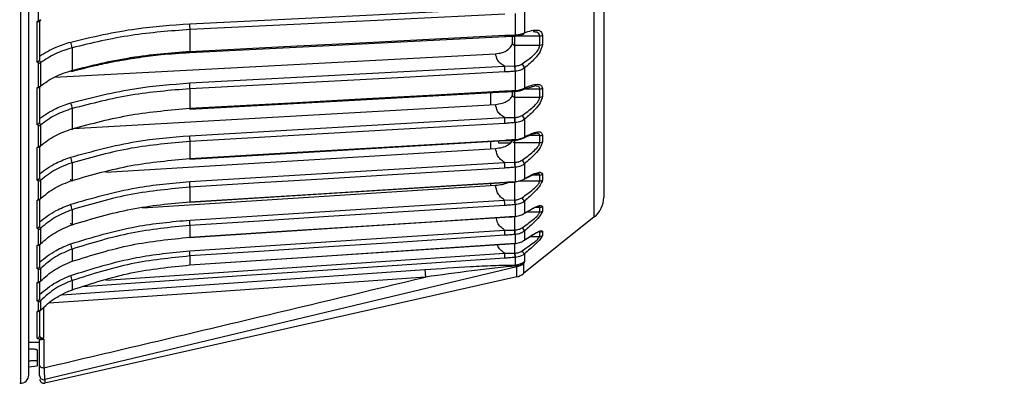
# Model space of a CAD drawing. Header units: millimetres. Extents: x -98 to 282, y -122 to 122.
# Tile 6 of 18: x -2 to 117, y -122 to -78. Entities that reach past the tile are written whole.
import ezdxf

# ---------------------------------------------------------------- set-up
doc = ezdxf.new("R2010")
doc.units = ezdxf.units.MM

msp = doc.modelspace()

# ---------------------------------------------------------------- linework, layer by layer
at = {"color": 7, "linetype": 'Continuous', "lineweight": 25}
for p, q in [((67.47, -101.9), (67.47, 101.9)), ((68.6, 99.56), (68.6, -99.56)), ((-1.5, -9.5), (-1.5, -121.89)), ((0.67, -78.25), (0.67, -75.2)), ((57.98, -80.02), (57.98, -77.43)), ((59.09, -77.07), (59.09, -79.76)), ((0.5, -83.31), (0.5, -78.39)), ((0.8, -78.35), (0.8, -82.94)), ((18.87, -79.37), (18.87, -81.99)), ((56.72, -80.19), (57.61, -80.17)), ((57.61, -80.23), (57.61, -80.98)), ((57.91, -83.75), (57.91, -80.15)), ((57.93, -80.16), (57.96, -80.16)), ((60.92, -80.15), (58.04, -80.15)), ((60.92, -81.25), (60.92, -80.15)), ((61.24, -80.06), (61.24, -81.16)), ((4.7, -81.56), (4.7, -84.27)), ((57.91, -81.25), (60.92, -81.25)), ((2.55, -85.11), (55.61, -82.28)), ((14.7, -82.42), (11.6, -82.77)), ((0.67, -86.23), (0.67, -83.44)), ((0.89, -83.37), (0.89, -86.16)), ((56.69, -83.77), (57.91, -83.75)), ((59.09, -83.99), (59.09, -86.4)), ((57.98, -86.7), (57.98, -84.38)), ((0.5, -90.81), (0.5, -86.35)), ((0.8, -86.28), (0.8, -90.44)), ((58.99, -86.54), (60.31, -86.14)), ((18.87, -86.49), (18.87, -88.84)), ((55, -86.87), (55, -88.4)), ((57.61, -86.82), (57.61, -87.22)), ((57.91, -89.95), (57.91, -86.81)), ((57.91, -87.5), (60.92, -87.5)), ((57.94, -86.81), (57.97, -86.8)), ((57.94, -86.81), (57.94, -86.81)), ((60.92, -86.52), (59.07, -86.52)), ((60.92, -87.5), (60.92, -86.52)), ((61.24, -86.43), (61.24, -87.41)), ((4.81, -91.28), (55.61, -88.36)), ((4.7, -88.87), (4.7, -91.3)), ((56.69, -89.96), (57.91, -89.95)), ((0.67, -93.42), (0.67, -90.93)), ((0.89, -90.85), (0.89, -93.35)), ((57.98, -92.59), (57.98, -90.56)), ((59.09, -90.16), (59.09, -92.27)), ((59.02, -92.38), (59.87, -91.98)), ((60.92, -92.11), (59.58, -92.11)), ((60.92, -92.95), (60.92, -92.11)), ((61.24, -92.02), (61.24, -92.86)), ((0.8, -93.43), (0.8, -97.11)), ((18.87, -92.83), (18.87, -94.88)), ((55, -92.76), (55, -93.69)), ((56, -93.01), (56, -92.69)), ((57.91, -95.33), (57.91, -92.65)), ((57.91, -92.95), (60.92, -92.95)), ((57.94, -92.67), (57.97, -92.67)), ((57.94, -92.67), (57.94, -92.67)), ((0.5, -97.48), (0.5, -93.54)), ((8.75, -96.5), (55.61, -93.65)), ((4.7, -95.38), (4.7, -97.51)), ((56.69, -95.34), (57.91, -95.33)), ((59.09, -95.51), (59.09, -97.3)), ((57.98, -97.65), (57.98, -95.93)), ((60.92, -96.87), (59.98, -96.87)), ((60.92, -97.57), (60.92, -96.87)), ((61.24, -96.77), (61.24, -97.47)), ((0.67, -99.77), (0.67, -97.59)), ((0.89, -97.51), (0.89, -99.69)), ((13.15, -100.79), (55.61, -98.09)), ((55, -97.93), (55, -98.12)), ((57.91, -99.85), (57.91, -97.7)), ((57.94, -97.7), (57.97, -97.7)), ((58.37, -97.57), (60.92, -97.57)), ((18.87, -98.32), (18.87, -100.06)), ((0.5, -103.28), (0.5, -99.87)), ((0.8, -99.73), (0.8, -102.91)), ((56.69, -99.86), (57.91, -99.85)), ((57.98, -101.82), (57.98, -100.42)), ((59.09, -99.99), (59.09, -101.44)), ((4.7, -101.03), (4.7, -102.83)), ((59.37, -101.3), (60.92, -101.3)), ((60.92, -100.75), (60.36, -100.75)), ((60.92, -101.3), (60.92, -100.75)), ((61.24, -100.65), (61.24, -101.2)), ((18.87, -102.92), (18.87, -104.34)), ((57.91, -103.47), (57.91, -101.83)), ((57.94, -101.86), (57.97, -101.85)), ((57.94, -101.86), (57.94, -101.85)), ((67.47, -101.9), (58.96, -108.71)), ((0.67, -105.22), (0.67, -103.37)), ((0.89, -103.28), (0.89, -105.14)), ((56.69, -103.47), (57.91, -103.47)), ((57.98, -105.07), (57.98, -104.01)), ((58.78, -103.2), (59.09, -103.57)), ((59.09, -103.57), (59.09, -104.67)), ((60.92, -104.24), (60.92, -103.72)), ((61.24, -103.61), (61.24, -104.13)), ((0.5, -108.14), (0.5, -105.3)), ((0.8, -105.25), (0.8, -107.78)), ((57.91, -106.25), (57.91, -105.06)), ((57.95, -105.09), (57.97, -105.09)), ((59.76, -104.24), (60.92, -104.24)), ((4.7, -105.76), (4.7, -107.23)), ((56.69, -106.26), (57.91, -106.25)), ((57.95, -106.76), (57.91, -106.25)), ((57.98, -106.76), (57.94, -106.25)), ((59.09, -106.32), (59.09, -107.24)), ((18.87, -106.59), (18.87, -107.67)), ((57.98, -107.67), (57.98, -106.76)), ((58.12, -107.79), (57.98, -107.67)), ((58.96, -107.5), (58.96, -108.71)), ((0.67, -109.72), (0.67, -108.21)), ((0.89, -108.12), (0.89, -109.63)), ((58.15, -107.89), (1.41, -121.45)), ((47.09, -108.21), (47.16, -109.12)), ((58.15, -107.89), (58.12, -107.79)), ((58.15, -109.1), (58.15, -107.89)), ((0.5, -112.02), (0.5, -109.78)), ((0.8, -109.73), (0.8, -111.66)), ((58.15, -109.1), (1.41, -121.86)), ((4.7, -109.54), (4.7, -110.65)), ((0.67, -113.22), (0.67, -112.07)), ((0.89, -111.98), (0.89, -113.12)), ((0.5, -116.48), (0.5, -113.27)), ((0.8, -113.19), (0.8, -116.18)), ((1.28, -112.8), (1.28, -116.47)), ((-0.5, -116.94), (0.8, -116.94)), ((0.8, -119.76), (0.8, -116.67)), ((1.32, -116.59), (1.32, -120.02)), ((0.5, -117.89), (0.5, -119.81)), ((-0.5, -119.9), (0.5, -119.81)), ((1.41, -121.45), (1.41, -121.86))]:
    msp.add_line(p, q, dxfattribs=at)
at = {"color": 7, "linetype": 'Continuous', "lineweight": 25, "flags": 128}
for points in [[(18.84, -78.67), (40.04, -77.63), (56.69, -76.81)], [(56.73, -77.52), (43.86, -78.15), (35.53, -78.56), (27.2, -78.97), (18.87, -79.37)], [(18.86, -82.12), (37.2, -81.19), (56.72, -80.19)], [(18.87, -81.99), (31.74, -81.33), (40.07, -80.91), (48.4, -80.48), (56.73, -80.06)], [(56.73, -80.06), (56.72, -80.12), (56.72, -80.16), (56.72, -80.19), (56.72, -80.19), (56.72, -80.19)], [(57.95, -80.02), (57.96, -80.02), (57.98, -80.02)], [(18.84, -85.79), (40.04, -84.66), (56.69, -83.77)], [(57.91, -83.75), (57.93, -83.75), (57.94, -83.75)], [(4.7, -84.27), (4.7, -84.33), (4.69, -84.37), (4.67, -84.4), (4.65, -84.41), (4.62, -84.4), (4.59, -84.37), (4.56, -84.33)], [(56.73, -84.47), (43.86, -85.16), (35.53, -85.6), (27.2, -86.05), (18.87, -86.49)], [(57.98, -84.38), (57.96, -84.38), (57.95, -84.38)], [(18.86, -88.94), (37.2, -87.93), (56.72, -86.85)], [(18.87, -88.84), (31.74, -88.13), (40.07, -87.67), (48.4, -87.21), (56.73, -86.75)], [(57.94, -86.81), (57.94, -86.8), (57.93, -86.8)], [(57.95, -86.7), (57.96, -86.7), (57.98, -86.7)], [(57.98, -86.7), (57.98, -86.75), (57.97, -86.78), (57.97, -86.8), (57.96, -86.8), (57.96, -86.8)], [(57.91, -89.95), (57.93, -89.95), (57.94, -89.95)], [(18.84, -92.13), (40.04, -90.92), (56.69, -89.96)], [(56.73, -90.66), (43.86, -91.39), (35.53, -91.87), (27.2, -92.35), (18.87, -92.83)], [(57.98, -90.56), (57.96, -90.56), (57.95, -90.56)], [(4.7, -91.3), (4.7, -91.35), (4.69, -91.39), (4.67, -91.41), (4.65, -91.41), (4.62, -91.39), (4.59, -91.35), (4.59, -91.35)], [(18.86, -94.95), (37.2, -93.87), (56.72, -92.72)], [(18.87, -94.88), (31.74, -94.12), (40.07, -93.63), (48.4, -93.14), (56.73, -92.65)], [(56.73, -92.65), (56.72, -92.69), (56.72, -92.72), (56.72, -92.72), (56.72, -92.72)], [(57.95, -92.6), (57.96, -92.6), (57.98, -92.59)], [(57.98, -92.59), (57.98, -92.63), (57.97, -92.66), (57.97, -92.67), (57.96, -92.67), (57.96, -92.66)], [(18.84, -97.64), (40.04, -96.35), (56.69, -95.34)], [(18.87, -94.88), (18.87, -94.92), (18.87, -94.95), (18.87, -94.95), (18.86, -94.95)], [(57.91, -95.33), (57.93, -95.33), (57.94, -95.33)], [(56.73, -96.02), (43.86, -96.8), (35.53, -97.31), (27.2, -97.81), (18.87, -98.32)], [(57.98, -95.93), (57.96, -95.93), (57.95, -95.93)], [(4.7, -97.51), (4.7, -97.55), (4.69, -97.58), (4.67, -97.59), (4.65, -97.58), (4.62, -97.55), (4.59, -97.51), (4.56, -97.45), (4.53, -97.37)], [(18.87, -100.06), (31.74, -99.26), (40.07, -98.74), (48.4, -98.23), (56.73, -97.71)], [(18.87, -100.11), (37.2, -98.97), (56.72, -97.76)], [(56.73, -97.71), (56.72, -97.75), (56.72, -97.76), (56.72, -97.76), (56.72, -97.76)], [(57.94, -97.7), (57.94, -97.7), (57.94, -97.7)], [(57.95, -97.65), (57.96, -97.65), (57.98, -97.65)], [(18.84, -102.27), (40.04, -100.92), (56.69, -99.86)], [(18.87, -100.11), (18.86, -100.09), (18.86, -100.07)], [(18.87, -100.06), (18.87, -100.1), (18.87, -100.11), (18.87, -100.11), (18.87, -100.11)], [(56.73, -100.52), (43.86, -101.33), (35.53, -101.86), (27.2, -102.39), (18.87, -102.92)], [(57.91, -99.85), (57.93, -99.85), (57.94, -99.85)], [(57.98, -100.42), (57.96, -100.42), (57.95, -100.42)], [(4.7, -102.83), (4.7, -102.87), (4.69, -102.89), (4.67, -102.89), (4.65, -102.87), (4.62, -102.83), (4.59, -102.78), (4.56, -102.71), (4.53, -102.63)], [(18.87, -104.34), (31.74, -103.5), (40.07, -102.97), (48.4, -102.43), (56.73, -101.89)], [(18.87, -104.36), (37.2, -103.18), (56.72, -101.91)], [(56.73, -101.89), (56.72, -101.91), (56.72, -101.92), (56.72, -101.91)], [(57.95, -101.82), (57.96, -101.82), (57.98, -101.82)], [(18.84, -105.97), (40.04, -104.57), (56.69, -103.47)], [(56.73, -104.1), (43.86, -104.95), (35.53, -105.5), (27.2, -106.05), (18.87, -106.59)], [(57.91, -103.47), (57.93, -103.46), (57.94, -103.46)], [(57.98, -104.01), (57.96, -104.01), (57.95, -104.01)], [(18.87, -104.34), (18.87, -104.36), (18.87, -104.37), (18.87, -104.36), (18.87, -104.35)], [(18.87, -107.67), (31.74, -106.81), (40.07, -106.25), (48.4, -105.7), (56.73, -105.14)], [(18.87, -107.67), (37.2, -106.45), (56.72, -105.15)], [(56.73, -105.14), (56.72, -105.16), (56.72, -105.16), (56.72, -105.15)], [(57.95, -105.09), (57.94, -105.09), (57.94, -105.08)], [(57.95, -105.07), (57.96, -105.07), (57.98, -105.07)], [(57.95, -105.07), (57.95, -105.09), (57.95, -105.09)], [(57.98, -105.07), (57.98, -105.09), (57.97, -105.09)], [(8.75, -109.5), (32.32, -107.91), (56.69, -106.26)], [(57.91, -106.25), (57.93, -106.25), (57.94, -106.25)], [(56.73, -106.85), (37.87, -108.12), (25.67, -108.95), (13.47, -109.78), (6, -110.28)], [(18.87, -107.67), (18.87, -107.69), (18.87, -107.68), (18.87, -107.67)], [(57.98, -106.76), (57.96, -106.76), (57.95, -106.76)], [(3.46, -111.27), (26.93, -109.63), (47.09, -108.21)], [(47.16, -109.12), (21.47, -110.92), (1.91, -112.28)], [(0.87, -116.59), (1.12, -116.59), (1.32, -116.59)], [(0.8, -119.76), (0.81, -119.81), (0.84, -119.86), (0.89, -119.91), (0.95, -119.95), (1.03, -119.98), (1.12, -120), (1.22, -120.02), (1.32, -120.02)]]:
    msp.add_lwpolyline(points, dxfattribs=at)
at = {"color": 7, "linetype": 'Continuous', "lineweight": 25}
for centre, radius, start, end in [((0.68, -77.87), 0.382, 268.7635, 303.6905), ((10.4, -79.43), 8.48, 0.3962, 5.1876), ((57.68, -80.06), 0.273, 340.1042, 8.5789), ((57.71, -80.06), 0.273, 340.098, 8.5685), ((58.87, -79.74), 0.217, 296.051, 354.7582), ((60.93, -79.53), 0.612, 269.4213, 300.0214), ((3.02, -81.62), 1.68, 2.2374, 26.5804), ((60.93, -80.64), 0.606, 269.4359, 300.3931), ((18.5, -82.03), 0.371, 345.5863, 6.3595), ((0.68, -83.07), 0.365, 268.8481, 305.6346), ((47.46, -84.57), 9.26, 0.6238, 4.987), ((46.14, -84.71), 11.82, 1.5906, 4.6606), ((46.15, -84.71), 11.83, 1.595, 4.6596), ((57.69, -84.55), 1.5, 21.5515, 43.7548), ((0.67, -85.87), 0.357, 268.9037, 306.6595), ((9.61, -86.59), 9.26, 0.6241, 4.9869), ((56.54, -86.78), 0.187, 339.4928, 11.3116), ((57.71, -86.73), 0.242, 341.733, 6.4235), ((58.9, -86.38), 0.189, 299.2811, 352.3782), ((60.93, -85.94), 0.578, 269.5166, 302.1549), ((60.93, -86.92), 0.573, 269.5335, 302.4768), ((2.89, -88.98), 1.82, 3.3616, 25.6753), ((19.24, -88.82), 0.398, 182.8421, 196.7228), ((18.69, -88.87), 0.186, 339.4833, 11.3175), ((44.68, -91), 13.27, 1.861, 4.5335), ((44.69, -91), 13.29, 1.8657, 4.5327), ((57.48, -90.9), 1.77, 24.8324, 42.9939), ((0.67, -90.58), 0.345, 269.0136, 308.356), ((46.68, -90.81), 10.05, 0.8614, 4.8285), ((8.83, -92.98), 10.05, 0.8618, 4.8285), ((58.93, -92.24), 0.159, 302.1051, 349.9316), ((60.93, -91.56), 0.552, 269.6218, 303.9846), ((0.67, -93.08), 0.339, 269.0802, 309.2423), ((57.81, -92.62), 0.139, 337.7666, 9.6868), ((60.93, -92.41), 0.549, 269.6394, 304.2564), ((2.76, -95.54), 1.95, 4.5602, 24.9569), ((19.24, -94.85), 0.387, 185.0507, 194.6011), ((45.86, -96.23), 10.87, 1.1219, 4.7029), ((42.7, -96.51), 15.26, 2.1779, 4.4277), ((42.7, -96.51), 15.29, 2.1829, 4.4269), ((57.07, -96.62), 2.31, 28.8321, 42.2083), ((60.93, -96.34), 0.533, 269.7272, 305.5101), ((0.67, -97.26), 0.331, 269.2036, 310.6948), ((8, -98.53), 10.87, 1.1223, 4.7028), ((57.85, -97.67), 0.103, 338.3308, 8.1512), ((57.87, -97.66), 0.103, 338.3125, 8.1421), ((60.93, -97.04), 0.531, 269.7439, 305.732), ((0.67, -99.45), 0.326, 269.2745, 311.4452), ((2.61, -101.25), 2.1, 5.896, 24.3835), ((44.88, -100.81), 11.84, 1.4214, 4.6006), ((39.37, -101.25), 18.6, 2.5636, 4.332), ((39.34, -101.26), 18.65, 2.5691, 4.3313), ((55.82, -102.18), 3.93, 33.7968, 41.268), ((65.6, -99.56), 3, 308.6598, 360), ((60.93, -100.23), 0.52, 269.824, 306.7328), ((60.93, -100.79), 0.518, 269.8385, 306.905), ((7.03, -103.22), 11.85, 1.4217, 4.6005), ((57.91, -101.83), 0.0421, 328.911, 16.0067), ((57.94, -101.83), 0.0421, 328.8941, 15.9891), ((0.67, -103.05), 0.32, 269.4002, 312.6594), ((43.52, -104.51), 13.21, 1.7819, 4.51), ((31.56, -105.41), 26.42, 3.051, 4.23), ((31.45, -105.42), 26.56, 3.0572, 4.2292), ((60.93, -103.21), 0.51, 269.9045, 307.6547), ((60.93, -103.73), 0.508, 269.9191, 307.8136), ((0.67, -104.91), 0.317, 269.4695, 313.2773), ((2.44, -106.06), 2.28, 7.4492, 23.9098), ((5.66, -107.01), 13.21, 1.7822, 4.5099), ((40.89, -107.47), 15.85, 2.2626, 4.4079), ((60.74, -104.45), 2.49, 218.008, 228.5162), ((57.84, -105.66), 2.01, 273.8723, 308.2577), ((57.94, -106.01), 1.79, 276.0139, 305.7049), ((57.71, -105.93), 2.01, 282.5161, 308.3206), ((0.67, -107.9), 0.312, 269.5871, 314.2597), ((57.71, -107.15), 2, 282.6757, 308.6598), ((0.67, -109.41), 0.31, 269.6493, 314.7491), ((2.2, -109.95), 2.53, 9.3319, 23.4765), ((0.67, -111.77), 0.307, 269.7503, 315.5064), ((0.67, -112.91), 0.305, 269.801, 315.8706), ((0.5, -116.18), 0.299, 269.7509, 359.7487), ((-1.5, -120.89), 1, 264.2568, 0), ((1.3, -120.96), 0.5, 180.1272, 282.7398), ((1.3, -121.38), 0.5, 180, 282.6757)]:
    msp.add_arc(centre, radius, start, end, dxfattribs=at)
for points, knots in [([(-0.5, -120.89), (-0.5, -120.83), (-0.5, -120.71), (-0.5, -119.62), (-0.5, -117.71), (-0.5, -114.97), (-0.5, -111.54), (-0.5, -107.54), (-0.5, -102.63), (-0.5, -97.06), (-0.5, -90.94), (-0.5, -84.39), (-0.5, -77.07), (-0.5, -69), (-0.5, -60.2), (-0.5, -50.93), (-0.5, -41.28), (-0.5, -31.37), (-0.5, -21.11), (-0.5, -13.77), (-0.5, -9.87), (-0.5, -9.5)], [0, 0, 0, 0, 0.048597, 0.100704, 0.156541, 0.216306, 0.266138, 0.318559, 0.373603, 0.431274, 0.482244, 0.535033, 0.589566, 0.645743, 0.703434, 0.762478, 0.819222, 0.876823, 0.935084, 0.993794, 1, 1, 1, 1]), ([(116.46, -68.41), (119.85, -69.57), (126.6, -71.87), (140.16, -76.26), (150.34, -79.42), (157.12, -81.53)], [0, 0, 0, 0, 0.251384, 0.501544, 1, 1, 1, 1]), ([(0.5, -78.39), (0.52, -78.38), (0.57, -78.37), (0.62, -78.33), (0.66, -78.29), (0.67, -78.26), (0.67, -78.25)], [0, 0, 0, 0, 0.281116, 0.559961, 0.780263, 1, 1, 1, 1]), ([(0.76, -78.4), (0.74, -78.41), (0.71, -78.43), (0.65, -78.43), (0.58, -78.42), (0.53, -78.4), (0.5, -78.39)], [0, 0, 0, 0, 0.2360748, 0.4796934, 0.7335442, 1, 1, 1, 1]), ([(0.89, -78.19), (0.89, -78.21), (0.88, -78.26), (0.85, -78.34), (0.79, -78.37), (0.76, -78.4)], [0, 0, 0, 0, 0.263471, 0.519561, 1, 1, 1, 1]), ([(0.76, -78.4), (0.77, -78.39), (0.8, -78.37), (0.8, -78.36), (0.8, -78.35)], [0, 0, 0, 0, 0.498932, 1, 1, 1, 1]), ([(4.53, -80.87), (7.14, -80.26), (11.8, -79.17), (16.69, -78.82), (18.84, -78.67)], [0, 0, 0, 0, 0.559687, 1, 1, 1, 1]), ([(18.87, -79.37), (16.5, -79.55), (11.67, -79.91), (7.05, -81), (4.7, -81.56)], [0, 0, 0, 0, 0.490197, 1, 1, 1, 1]), ([(56.72, -80.19), (56.9, -80.19), (57.3, -80.17), (57.71, -80.16), (57.94, -80.16)], [0, 0, 0, 0, 0.445251, 1, 1, 1, 1]), ([(56.73, -80.06), (56.95, -80.05), (57.36, -80.04), (57.77, -80.03), (57.95, -80.02)], [0, 0, 0, 0, 0.56, 1, 1, 1, 1]), ([(57.96, -80.16), (58.15, -80.14), (58.51, -80.1), (58.82, -79.99), (58.97, -79.93)], [0, 0, 0, 0, 0.507233, 1, 1, 1, 1]), ([(57.98, -80.02), (58.2, -80), (58.6, -79.96), (58.94, -79.82), (59.09, -79.76)], [0, 0, 0, 0, 0.54608, 1, 1, 1, 1]), ([(59.09, -79.76), (59.36, -79.66), (59.92, -79.45), (60.6, -79.4), (61.12, -79.56), (61.2, -79.9), (61.24, -80.06)], [0, 0, 0, 0, 0.280224, 0.560337, 0.78079, 1, 1, 1, 1]), ([(60.92, -80.15), (60.91, -80.06), (60.88, -79.89), (60.62, -79.68), (60.32, -79.66), (60.12, -79.64)], [0, 0, 0, 0, 0.237819, 0.501294, 1, 1, 1, 1]), ([(0.8, -82.57), (1.43, -82.18), (2.55, -81.47), (3.92, -81.06), (4.53, -80.87)], [0, 0, 0, 0, 0.560781, 1, 1, 1, 1]), ([(4.7, -81.56), (4.02, -81.77), (2.6, -82.22), (1.47, -82.98), (0.89, -83.37)], [0, 0, 0, 0, 0.480094, 1, 1, 1, 1]), ([(55.61, -82.28), (55.88, -82.25), (56.41, -82.18), (57.08, -81.84), (57.45, -81.46), (57.62, -81.13), (57.64, -80.96), (57.65, -80.87)], [0, 0, 0, 0, 0.2496392, 0.4991189, 0.7486129, 0.8769774, 1, 1, 1, 1]), ([(57.65, -80.87), (57.64, -80.89), (57.62, -80.93), (57.61, -81), (57.62, -81.06), (57.65, -81.12), (57.7, -81.17), (57.76, -81.21), (57.83, -81.24), (57.89, -81.24), (57.91, -81.25)], [0, 0, 0, 0, 0.124899, 0.249862, 0.374892, 0.49999, 0.616706, 0.738838, 0.866554, 1, 1, 1, 1]), ([(58.78, -83.51), (59.24, -83.19), (59.94, -82.72), (60.62, -81.98), (60.88, -81.54), (60.91, -81.34), (60.92, -81.25)], [0, 0, 0, 0, 0.498093, 0.748745, 0.880824, 1, 1, 1, 1]), ([(61.24, -81.16), (61.17, -81.44), (61.04, -81.98), (60.21, -83.04), (59.51, -83.63), (59.09, -83.99)], [0, 0, 0, 0, 0.2792542, 0.5609928, 1, 1, 1, 1]), ([(4.7, -84.27), (7.05, -83.69), (11.67, -82.55), (16.5, -82.17), (18.87, -81.99)], [0, 0, 0, 0, 0.509803, 1, 1, 1, 1]), ([(11.2, -82.96), (11.73, -82.87), (13.12, -82.65), (15.67, -82.33), (17.71, -82.2), (18.86, -82.12)], [0, 0, 0, 0, 0.208434, 0.551324, 1, 1, 1, 1]), ([(56.69, -83.77), (56.52, -83.67), (56.18, -83.47), (55.74, -82.96), (55.66, -82.54), (55.61, -82.28)], [0, 0, 0, 0, 0.280468, 0.560859, 1, 1, 1, 1]), ([(0.76, -83.09), (0.74, -83.12), (0.71, -83.16), (0.65, -83.22), (0.58, -83.27), (0.53, -83.29), (0.5, -83.31)], [0, 0, 0, 0, 0.236075, 0.479693, 0.733544, 1, 1, 1, 1]), ([(0.67, -83.44), (0.66, -83.42), (0.66, -83.39), (0.6, -83.34), (0.54, -83.32), (0.5, -83.31)], [0, 0, 0, 0, 0.279609, 0.560001, 1, 1, 1, 1]), ([(0.8, -82.94), (0.8, -82.97), (0.8, -83.02), (0.77, -83.07), (0.76, -83.09)], [0, 0, 0, 0, 0.501334, 1, 1, 1, 1]), ([(0.76, -83.09), (0.79, -83.14), (0.85, -83.2), (0.88, -83.3), (0.89, -83.35), (0.89, -83.37)], [0, 0, 0, 0, 0.480439, 0.736529, 1, 1, 1, 1]), ([(4.66, -84.4), (5.59, -84.16), (7.21, -83.73), (9.33, -83.29), (10.58, -83.06), (11.13, -82.97), (11.2, -82.96)], [0, 0, 0, 0, 0.436518, 0.754258, 0.965351, 1, 1, 1, 1]), ([(57.94, -83.75), (58.09, -83.73), (58.39, -83.7), (58.65, -83.57), (58.78, -83.51)], [0, 0, 0, 0, 0.500158, 1, 1, 1, 1]), ([(59.09, -83.99), (58.94, -84.09), (58.6, -84.3), (58.2, -84.35), (57.98, -84.38)], [0, 0, 0, 0, 0.45392, 1, 1, 1, 1]), ([(0.89, -86.16), (1.45, -85.76), (2.57, -84.97), (3.99, -84.5), (4.7, -84.27)], [0, 0, 0, 0, 0.5, 1, 1, 1, 1]), ([(57.95, -84.38), (57.72, -84.4), (57.31, -84.43), (56.9, -84.46), (56.73, -84.47)], [0, 0, 0, 0, 0.5599988, 1, 1, 1, 1]), ([(0.5, -86.35), (0.52, -86.35), (0.57, -86.33), (0.62, -86.3), (0.66, -86.27), (0.67, -86.24), (0.67, -86.23)], [0, 0, 0, 0, 0.2811158, 0.5599606, 0.7802627, 1, 1, 1, 1]), ([(0.76, -86.35), (0.74, -86.36), (0.71, -86.38), (0.65, -86.39), (0.58, -86.39), (0.53, -86.36), (0.5, -86.35)], [0, 0, 0, 0, 0.236075, 0.479693, 0.733544, 1, 1, 1, 1]), ([(0.89, -86.16), (0.89, -86.18), (0.88, -86.22), (0.85, -86.29), (0.79, -86.32), (0.76, -86.35)], [0, 0, 0, 0, 0.263471, 0.519561, 1, 1, 1, 1]), ([(0.76, -86.35), (0.77, -86.33), (0.8, -86.31), (0.8, -86.29), (0.8, -86.28)], [0, 0, 0, 0, 0.498932, 1, 1, 1, 1]), ([(4.53, -88.19), (7.14, -87.53), (11.8, -86.34), (16.69, -85.96), (18.84, -85.79)], [0, 0, 0, 0, 0.5596873, 1, 1, 1, 1]), ([(59.09, -86.4), (59.36, -86.28), (59.92, -86.04), (60.6, -85.92), (61.12, -86), (61.2, -86.29), (61.24, -86.43)], [0, 0, 0, 0, 0.2802238, 0.5603374, 0.7807901, 1, 1, 1, 1]), ([(60.92, -86.52), (60.91, -86.46), (60.89, -86.33), (60.7, -86.17), (60.47, -86.15), (60.31, -86.14)], [0, 0, 0, 0, 0.241074, 0.501571, 1, 1, 1, 1]), ([(18.87, -86.49), (16.5, -86.68), (11.67, -87.08), (7.05, -88.27), (4.7, -88.87)], [0, 0, 0, 0, 0.490197, 1, 1, 1, 1]), ([(55.61, -88.36), (55.88, -88.33), (56.41, -88.27), (57.08, -87.97), (57.45, -87.63), (57.62, -87.33), (57.64, -87.18), (57.65, -87.1)], [0, 0, 0, 0, 0.249639, 0.499119, 0.748613, 0.876977, 1, 1, 1, 1]), ([(56.72, -86.85), (56.9, -86.84), (57.31, -86.83), (57.71, -86.81), (57.94, -86.81)], [0, 0, 0, 0, 0.445887, 1, 1, 1, 1]), ([(56.73, -86.75), (56.95, -86.74), (57.36, -86.72), (57.77, -86.71), (57.95, -86.7)], [0, 0, 0, 0, 0.56, 1, 1, 1, 1]), ([(57.65, -87.1), (57.64, -87.12), (57.62, -87.16), (57.61, -87.23), (57.62, -87.3), (57.65, -87.37), (57.7, -87.42), (57.76, -87.46), (57.83, -87.49), (57.89, -87.49), (57.91, -87.5)], [0, 0, 0, 0, 0.124899, 0.249862, 0.374892, 0.49999, 0.616706, 0.738838, 0.866554, 1, 1, 1, 1]), ([(57.97, -86.8), (58.15, -86.78), (58.52, -86.75), (58.84, -86.61), (58.99, -86.54)], [0, 0, 0, 0, 0.506146, 1, 1, 1, 1]), ([(57.98, -86.7), (58.2, -86.68), (58.6, -86.63), (58.94, -86.47), (59.09, -86.4)], [0, 0, 0, 0, 0.54608, 1, 1, 1, 1]), ([(58.78, -89.69), (59.24, -89.37), (59.94, -88.89), (60.62, -88.18), (60.88, -87.76), (60.91, -87.58), (60.92, -87.5)], [0, 0, 0, 0, 0.498093, 0.748745, 0.880824, 1, 1, 1, 1]), ([(61.24, -87.41), (61.17, -87.66), (61.04, -88.15), (60.21, -89.18), (59.51, -89.79), (59.09, -90.16)], [0, 0, 0, 0, 0.2792542, 0.5609928, 1, 1, 1, 1]), ([(0.8, -90.05), (1.43, -89.62), (2.55, -88.85), (3.92, -88.39), (4.53, -88.19)], [0, 0, 0, 0, 0.560781, 1, 1, 1, 1]), ([(56.69, -89.96), (56.52, -89.85), (56.18, -89.64), (55.74, -89.1), (55.66, -88.64), (55.61, -88.36)], [0, 0, 0, 0, 0.280468, 0.560859, 1, 1, 1, 1]), ([(4.7, -88.87), (4.02, -89.11), (2.6, -89.59), (1.47, -90.42), (0.89, -90.85)], [0, 0, 0, 0, 0.480094, 1, 1, 1, 1]), ([(4.7, -91.3), (7.05, -90.67), (11.67, -89.44), (16.5, -89.04), (18.87, -88.84)], [0, 0, 0, 0, 0.509803, 1, 1, 1, 1]), ([(57.94, -89.95), (58.09, -89.93), (58.39, -89.9), (58.65, -89.76), (58.78, -89.69)], [0, 0, 0, 0, 0.500158, 1, 1, 1, 1]), ([(0.76, -90.59), (0.74, -90.62), (0.71, -90.66), (0.65, -90.72), (0.58, -90.77), (0.53, -90.79), (0.5, -90.81)], [0, 0, 0, 0, 0.2360748, 0.4796934, 0.7335442, 1, 1, 1, 1]), ([(0.67, -90.93), (0.66, -90.91), (0.66, -90.88), (0.6, -90.83), (0.54, -90.82), (0.5, -90.81)], [0, 0, 0, 0, 0.279609, 0.560001, 1, 1, 1, 1]), ([(0.8, -90.44), (0.8, -90.47), (0.8, -90.52), (0.77, -90.57), (0.76, -90.59)], [0, 0, 0, 0, 0.501334, 1, 1, 1, 1]), ([(0.76, -90.59), (0.79, -90.64), (0.85, -90.7), (0.88, -90.79), (0.89, -90.83), (0.89, -90.85)], [0, 0, 0, 0, 0.4804392, 0.736529, 1, 1, 1, 1]), ([(57.95, -90.56), (57.72, -90.58), (57.31, -90.61), (56.9, -90.64), (56.73, -90.66)], [0, 0, 0, 0, 0.559999, 1, 1, 1, 1]), ([(59.09, -90.16), (58.94, -90.26), (58.6, -90.48), (58.2, -90.53), (57.98, -90.56)], [0, 0, 0, 0, 0.45392, 1, 1, 1, 1]), ([(0.89, -93.35), (1.45, -92.92), (2.57, -92.06), (3.99, -91.55), (4.7, -91.3)], [0, 0, 0, 0, 0.5, 1, 1, 1, 1]), ([(4.53, -94.71), (7.14, -94), (11.8, -92.72), (16.69, -92.31), (18.84, -92.13)], [0, 0, 0, 0, 0.559687, 1, 1, 1, 1]), ([(57.98, -92.59), (58.2, -92.57), (58.6, -92.52), (58.94, -92.35), (59.09, -92.27)], [0, 0, 0, 0, 0.54608, 1, 1, 1, 1]), ([(59.09, -92.27), (59.36, -92.13), (59.92, -91.85), (60.6, -91.65), (61.12, -91.66), (61.2, -91.9), (61.24, -92.02)], [0, 0, 0, 0, 0.2802238, 0.5603374, 0.7807901, 1, 1, 1, 1]), ([(59.87, -91.98), (59.88, -91.97), (60.13, -91.86), (60.31, -91.85), (60.48, -91.84)], [0, 0, 0, 0, 0.044019, 1, 1, 1, 1]), ([(60.92, -92.11), (60.92, -92.07), (60.9, -91.98), (60.77, -91.86), (60.6, -91.85), (60.48, -91.84)], [0, 0, 0, 0, 0.24381, 0.501542, 1, 1, 1, 1]), ([(0.5, -93.54), (0.52, -93.53), (0.57, -93.52), (0.62, -93.49), (0.66, -93.46), (0.67, -93.44), (0.67, -93.42)], [0, 0, 0, 0, 0.281116, 0.559961, 0.780263, 1, 1, 1, 1]), ([(0.89, -93.35), (0.89, -93.37), (0.88, -93.4), (0.85, -93.47), (0.79, -93.49), (0.76, -93.51)], [0, 0, 0, 0, 0.263471, 0.519561, 1, 1, 1, 1]), ([(18.87, -92.83), (16.5, -93.03), (11.67, -93.45), (7.05, -94.73), (4.7, -95.38)], [0, 0, 0, 0, 0.490197, 1, 1, 1, 1]), ([(55.61, -93.65), (55.88, -93.62), (56.41, -93.56), (57.08, -93.29), (57.45, -93), (57.62, -92.74), (57.64, -92.61), (57.65, -92.54)], [0, 0, 0, 0, 0.249639, 0.499119, 0.748613, 0.876977, 1, 1, 1, 1]), ([(57.39, -93.01), (57.33, -93.01), (57.03, -93.01), (56.56, -93.01), (56.09, -93.01), (56.03, -93.01), (56, -93.01)], [0, 0, 0, 0, 0.061952, 0.374338, 0.686604, 1, 1, 1, 1]), ([(56.72, -92.72), (56.9, -92.71), (57.31, -92.7), (57.71, -92.68), (57.94, -92.67)], [0, 0, 0, 0, 0.446533, 1, 1, 1, 1]), ([(56.73, -92.65), (56.95, -92.64), (57.36, -92.62), (57.77, -92.6), (57.95, -92.6)], [0, 0, 0, 0, 0.56, 1, 1, 1, 1]), ([(57.69, -92.86), (57.69, -92.86), (57.71, -92.89), (57.76, -92.92), (57.83, -92.95), (57.89, -92.95), (57.91, -92.95)], [0, 0, 0, 0, 0.070209, 0.366477, 0.676289, 1, 1, 1, 1]), ([(57.97, -92.67), (58.18, -92.64), (58.56, -92.6), (58.88, -92.44), (59.02, -92.38)], [0, 0, 0, 0, 0.567402, 1, 1, 1, 1]), ([(58.78, -95.07), (59.24, -94.74), (59.94, -94.25), (60.62, -93.57), (60.88, -93.19), (60.91, -93.03), (60.92, -92.95)], [0, 0, 0, 0, 0.498093, 0.748745, 0.880824, 1, 1, 1, 1]), ([(61.24, -92.86), (61.17, -93.08), (61.04, -93.53), (60.21, -94.52), (59.51, -95.13), (59.09, -95.51)], [0, 0, 0, 0, 0.279254, 0.560993, 1, 1, 1, 1]), ([(0.76, -93.51), (0.74, -93.52), (0.71, -93.55), (0.65, -93.57), (0.58, -93.56), (0.53, -93.55), (0.5, -93.54)], [0, 0, 0, 0, 0.236075, 0.479693, 0.733544, 1, 1, 1, 1]), ([(56.69, -95.34), (56.52, -95.23), (56.18, -95), (55.74, -94.43), (55.66, -93.94), (55.61, -93.65)], [0, 0, 0, 0, 0.280468, 0.560859, 1, 1, 1, 1]), ([(0.8, -96.71), (1.43, -96.24), (2.55, -95.42), (3.92, -94.93), (4.53, -94.71)], [0, 0, 0, 0, 0.560781, 1, 1, 1, 1]), ([(4.7, -95.38), (4.02, -95.63), (2.6, -96.15), (1.47, -97.05), (0.89, -97.51)], [0, 0, 0, 0, 0.480094, 1, 1, 1, 1]), ([(4.7, -97.51), (7.05, -96.84), (11.67, -95.52), (16.5, -95.09), (18.87, -94.88)], [0, 0, 0, 0, 0.5098032, 1, 1, 1, 1]), ([(57.94, -95.33), (58.09, -95.31), (58.39, -95.28), (58.65, -95.14), (58.78, -95.07)], [0, 0, 0, 0, 0.500158, 1, 1, 1, 1]), ([(59.09, -95.51), (58.94, -95.61), (58.6, -95.84), (58.2, -95.89), (57.98, -95.93)], [0, 0, 0, 0, 0.45392, 1, 1, 1, 1]), ([(57.95, -95.93), (57.72, -95.95), (57.31, -95.98), (56.9, -96.01), (56.73, -96.02)], [0, 0, 0, 0, 0.559999, 1, 1, 1, 1]), ([(59.04, -97.37), (59.37, -97.19), (59.85, -96.92), (60.37, -96.71), (60.56, -96.69), (60.64, -96.68)], [0, 0, 0, 0, 0.525475, 0.771622, 1, 1, 1, 1]), ([(59.09, -97.3), (59.36, -97.14), (59.92, -96.82), (60.6, -96.56), (61.12, -96.49), (61.2, -96.68), (61.24, -96.77)], [0, 0, 0, 0, 0.280224, 0.560337, 0.78079, 1, 1, 1, 1]), ([(60.92, -96.87), (60.91, -96.82), (60.88, -96.7), (60.71, -96.69), (60.62, -96.68)], [0, 0, 0, 0, 0.470147, 1, 1, 1, 1]), ([(0.76, -97.27), (0.74, -97.3), (0.71, -97.34), (0.65, -97.4), (0.58, -97.45), (0.53, -97.47), (0.5, -97.48)], [0, 0, 0, 0, 0.236075, 0.479693, 0.733544, 1, 1, 1, 1]), ([(0.67, -97.59), (0.66, -97.57), (0.66, -97.55), (0.6, -97.51), (0.54, -97.49), (0.5, -97.48)], [0, 0, 0, 0, 0.279609, 0.560001, 1, 1, 1, 1]), ([(0.8, -97.11), (0.8, -97.14), (0.8, -97.2), (0.77, -97.25), (0.76, -97.27)], [0, 0, 0, 0, 0.5013338, 1, 1, 1, 1]), ([(0.76, -97.27), (0.79, -97.31), (0.85, -97.37), (0.88, -97.45), (0.89, -97.49), (0.89, -97.51)], [0, 0, 0, 0, 0.4804392, 0.736529, 1, 1, 1, 1]), ([(0.89, -99.69), (1.45, -99.23), (2.57, -98.32), (3.99, -97.78), (4.7, -97.51)], [0, 0, 0, 0, 0.5, 1, 1, 1, 1]), ([(4.53, -100.38), (7.14, -99.62), (11.8, -98.27), (16.69, -97.83), (18.84, -97.64)], [0, 0, 0, 0, 0.5596873, 1, 1, 1, 1]), ([(55.61, -98.09), (55.87, -98.06), (56.39, -98), (56.9, -97.85), (57.06, -97.75), (57.07, -97.74)], [0, 0, 0, 0, 0.484618, 0.968927, 1, 1, 1, 1]), ([(56.69, -99.86), (56.52, -99.74), (56.18, -99.5), (55.74, -98.9), (55.66, -98.4), (55.61, -98.09)], [0, 0, 0, 0, 0.280468, 0.560859, 1, 1, 1, 1]), ([(56.72, -97.76), (56.9, -97.75), (57.31, -97.73), (57.71, -97.71), (57.94, -97.7)], [0, 0, 0, 0, 0.447179, 1, 1, 1, 1]), ([(56.73, -97.71), (56.95, -97.7), (57.36, -97.68), (57.77, -97.66), (57.95, -97.65)], [0, 0, 0, 0, 0.56, 1, 1, 1, 1]), ([(57.98, -97.65), (58.2, -97.62), (58.6, -97.57), (58.94, -97.38), (59.09, -97.3)], [0, 0, 0, 0, 0.54608, 1, 1, 1, 1]), ([(58.78, -99.58), (59.24, -99.26), (59.94, -98.76), (60.62, -98.12), (60.88, -97.77), (60.91, -97.63), (60.92, -97.57)], [0, 0, 0, 0, 0.498093, 0.748745, 0.880824, 1, 1, 1, 1]), ([(61.24, -97.47), (61.17, -97.67), (61.04, -98.05), (60.21, -99), (59.51, -99.62), (59.09, -99.99)], [0, 0, 0, 0, 0.2792542, 0.5609928, 1, 1, 1, 1]), ([(18.87, -98.32), (16.5, -98.54), (11.67, -98.99), (7.05, -100.34), (4.7, -101.03)], [0, 0, 0, 0, 0.490197, 1, 1, 1, 1]), ([(0.5, -99.87), (0.52, -99.87), (0.57, -99.86), (0.62, -99.83), (0.66, -99.81), (0.67, -99.79), (0.67, -99.77)], [0, 0, 0, 0, 0.281116, 0.559961, 0.780263, 1, 1, 1, 1]), ([(0.76, -99.82), (0.74, -99.84), (0.71, -99.87), (0.65, -99.89), (0.58, -99.9), (0.53, -99.88), (0.5, -99.87)], [0, 0, 0, 0, 0.236075, 0.479693, 0.733544, 1, 1, 1, 1]), ([(0.89, -99.69), (0.89, -99.71), (0.88, -99.74), (0.85, -99.79), (0.79, -99.81), (0.76, -99.82)], [0, 0, 0, 0, 0.263471, 0.519561, 1, 1, 1, 1]), ([(0.8, -102.49), (1.43, -102), (2.55, -101.13), (3.92, -100.61), (4.53, -100.38)], [0, 0, 0, 0, 0.560781, 1, 1, 1, 1]), ([(4.7, -102.83), (7.05, -102.13), (11.67, -100.74), (16.5, -100.29), (18.87, -100.06)], [0, 0, 0, 0, 0.5098032, 1, 1, 1, 1]), ([(57.95, -100.42), (57.72, -100.44), (57.31, -100.47), (56.9, -100.5), (56.73, -100.52)], [0, 0, 0, 0, 0.559999, 1, 1, 1, 1]), ([(57.94, -99.85), (58.09, -99.83), (58.39, -99.8), (58.65, -99.66), (58.78, -99.58)], [0, 0, 0, 0, 0.500158, 1, 1, 1, 1]), ([(59.09, -99.99), (58.94, -100.1), (58.6, -100.33), (58.2, -100.39), (57.98, -100.42)], [0, 0, 0, 0, 0.45392, 1, 1, 1, 1]), ([(59.09, -101.44), (59.36, -101.27), (59.92, -100.92), (60.6, -100.59), (61.12, -100.45), (61.2, -100.58), (61.24, -100.65)], [0, 0, 0, 0, 0.280224, 0.560337, 0.78079, 1, 1, 1, 1]), ([(4.7, -101.03), (4.02, -101.3), (2.6, -101.85), (1.47, -102.79), (0.89, -103.28)], [0, 0, 0, 0, 0.480094, 1, 1, 1, 1]), ([(57.98, -101.82), (58.2, -101.79), (58.6, -101.73), (58.94, -101.53), (59.09, -101.44)], [0, 0, 0, 0, 0.54608, 1, 1, 1, 1]), ([(58.78, -103.2), (59.24, -102.87), (59.94, -102.38), (60.62, -101.78), (60.88, -101.46), (60.91, -101.36), (60.92, -101.3)], [0, 0, 0, 0, 0.498093, 0.748745, 0.880824, 1, 1, 1, 1]), ([(59.05, -101.5), (59.41, -101.27), (59.94, -100.94), (60.48, -100.69), (60.65, -100.65), (60.72, -100.64)], [0, 0, 0, 0, 0.535356, 0.779197, 1, 1, 1, 1]), ([(61.24, -101.2), (61.17, -101.36), (61.04, -101.69), (60.21, -102.59), (59.51, -103.2), (59.09, -103.57)], [0, 0, 0, 0, 0.279254, 0.560993, 1, 1, 1, 1]), ([(60.92, -100.75), (60.92, -100.72), (60.9, -100.65), (60.79, -100.64), (60.74, -100.64)], [0, 0, 0, 0, 0.480605, 1, 1, 1, 1]), ([(0.8, -102.91), (0.8, -102.94), (0.8, -103), (0.77, -103.05), (0.76, -103.07)], [0, 0, 0, 0, 0.501334, 1, 1, 1, 1]), ([(0.89, -105.14), (1.45, -104.65), (2.57, -103.69), (3.99, -103.12), (4.7, -102.83)], [0, 0, 0, 0, 0.5, 1, 1, 1, 1]), ([(4.53, -105.13), (7.14, -104.34), (11.8, -102.92), (16.69, -102.47), (18.84, -102.27)], [0, 0, 0, 0, 0.559687, 1, 1, 1, 1]), ([(18.87, -102.92), (16.5, -103.15), (11.67, -103.62), (7.05, -105.04), (4.7, -105.76)], [0, 0, 0, 0, 0.490197, 1, 1, 1, 1]), ([(56.69, -103.47), (56.52, -103.35), (56.18, -103.1), (55.79, -102.58), (55.73, -102.16), (55.69, -101.95)], [0, 0, 0, 0, 0.330192, 0.660294, 1, 1, 1, 1]), ([(56.72, -101.91), (56.9, -101.9), (57.31, -101.88), (57.72, -101.86), (57.94, -101.85)], [0, 0, 0, 0, 0.447815, 1, 1, 1, 1]), ([(56.73, -101.89), (56.95, -101.88), (57.36, -101.85), (57.77, -101.83), (57.95, -101.82)], [0, 0, 0, 0, 0.56, 1, 1, 1, 1]), ([(0.76, -103.07), (0.74, -103.1), (0.71, -103.14), (0.65, -103.2), (0.58, -103.25), (0.53, -103.27), (0.5, -103.28)], [0, 0, 0, 0, 0.236075, 0.479693, 0.733544, 1, 1, 1, 1]), ([(0.67, -103.37), (0.66, -103.36), (0.66, -103.33), (0.6, -103.3), (0.54, -103.29), (0.5, -103.28)], [0, 0, 0, 0, 0.279609, 0.560001, 1, 1, 1, 1]), ([(0.76, -103.07), (0.79, -103.11), (0.85, -103.16), (0.88, -103.23), (0.89, -103.27), (0.89, -103.28)], [0, 0, 0, 0, 0.480439, 0.736529, 1, 1, 1, 1]), ([(57.95, -104.01), (57.72, -104.03), (57.31, -104.06), (56.9, -104.09), (56.73, -104.1)], [0, 0, 0, 0, 0.559999, 1, 1, 1, 1]), ([(57.94, -103.46), (58.09, -103.45), (58.39, -103.41), (58.65, -103.27), (58.78, -103.2)], [0, 0, 0, 0, 0.500158, 1, 1, 1, 1]), ([(59.09, -103.57), (58.94, -103.67), (58.6, -103.91), (58.2, -103.97), (57.98, -104.01)], [0, 0, 0, 0, 0.45392, 1, 1, 1, 1]), ([(59.06, -104.71), (59.31, -104.53), (59.78, -104.21), (60.31, -103.89), (60.66, -103.71), (60.75, -103.68), (60.78, -103.66)], [0, 0, 0, 0, 0.352068, 0.636308, 0.851196, 1, 1, 1, 1]), ([(59.09, -104.67), (59.36, -104.48), (59.92, -104.11), (60.6, -103.72), (61.12, -103.49), (61.2, -103.57), (61.24, -103.61)], [0, 0, 0, 0, 0.280224, 0.560337, 0.78079, 1, 1, 1, 1]), ([(61.24, -104.13), (61.17, -104.26), (61.04, -104.52), (60.21, -105.35), (59.51, -105.95), (59.09, -106.32)], [0, 0, 0, 0, 0.279254, 0.560993, 1, 1, 1, 1]), ([(60.92, -103.72), (60.92, -103.7), (60.91, -103.67), (60.86, -103.66), (60.83, -103.66)], [0, 0, 0, 0, 0.489379, 1, 1, 1, 1]), ([(0.5, -105.3), (0.52, -105.3), (0.57, -105.29), (0.62, -105.27), (0.66, -105.25), (0.67, -105.23), (0.67, -105.22)], [0, 0, 0, 0, 0.281116, 0.559961, 0.780263, 1, 1, 1, 1]), ([(0.76, -105.24), (0.74, -105.25), (0.71, -105.29), (0.65, -105.31), (0.58, -105.32), (0.53, -105.31), (0.5, -105.3)], [0, 0, 0, 0, 0.236075, 0.479693, 0.733544, 1, 1, 1, 1]), ([(0.62, -105.31), (0.64, -105.31), (0.7, -105.3), (0.79, -105.26), (0.84, -105.22), (0.86, -105.2)], [0, 0, 0, 0, 0.279287, 0.610157, 1, 1, 1, 1]), ([(0.89, -105.14), (0.89, -105.15), (0.88, -105.18), (0.85, -105.22), (0.79, -105.23), (0.76, -105.24)], [0, 0, 0, 0, 0.263471, 0.519561, 1, 1, 1, 1]), ([(0.8, -107.34), (1.43, -106.83), (2.55, -105.92), (3.92, -105.37), (4.53, -105.13)], [0, 0, 0, 0, 0.560781, 1, 1, 1, 1]), ([(4.7, -107.23), (7.05, -106.49), (11.67, -105.05), (16.5, -104.57), (18.87, -104.34)], [0, 0, 0, 0, 0.509803, 1, 1, 1, 1]), ([(56.69, -106.26), (56.52, -106.13), (56.19, -105.87), (55.87, -105.49), (55.82, -105.25), (55.81, -105.2)], [0, 0, 0, 0, 0.453804, 0.907483, 1, 1, 1, 1]), ([(56.72, -105.15), (56.9, -105.14), (57.31, -105.11), (57.72, -105.09), (57.94, -105.08)], [0, 0, 0, 0, 0.448436, 1, 1, 1, 1]), ([(56.73, -105.14), (56.95, -105.13), (57.36, -105.1), (57.77, -105.08), (57.95, -105.07)], [0, 0, 0, 0, 0.56, 1, 1, 1, 1]), ([(57.98, -105.07), (58.2, -105.04), (58.6, -104.98), (58.94, -104.77), (59.09, -104.67)], [0, 0, 0, 0, 0.54608, 1, 1, 1, 1]), ([(58.78, -105.98), (59.24, -105.66), (59.94, -105.18), (60.62, -104.63), (60.88, -104.36), (60.91, -104.27), (60.92, -104.24)], [0, 0, 0, 0, 0.498093, 0.748745, 0.880824, 1, 1, 1, 1]), ([(4.7, -105.76), (4.02, -106.04), (2.6, -106.62), (1.47, -107.61), (0.89, -108.12)], [0, 0, 0, 0, 0.480094, 1, 1, 1, 1]), ([(4.53, -108.94), (7.14, -108.12), (11.8, -106.65), (16.69, -106.18), (18.84, -105.97)], [0, 0, 0, 0, 0.559687, 1, 1, 1, 1]), ([(57.94, -106.25), (58.09, -106.23), (58.39, -106.2), (58.65, -106.06), (58.78, -105.98)], [0, 0, 0, 0, 0.500158, 1, 1, 1, 1]), ([(59.09, -106.32), (58.94, -106.42), (58.6, -106.66), (58.2, -106.72), (57.98, -106.76)], [0, 0, 0, 0, 0.45392, 1, 1, 1, 1]), ([(0.89, -109.63), (1.45, -109.12), (2.57, -108.12), (3.99, -107.52), (4.7, -107.23)], [0, 0, 0, 0, 0.5, 1, 1, 1, 1]), ([(18.87, -106.59), (16.5, -106.83), (11.67, -107.32), (7.05, -108.79), (4.7, -109.54)], [0, 0, 0, 0, 0.490197, 1, 1, 1, 1]), ([(4.7, -110.65), (7.05, -109.89), (11.67, -108.4), (16.5, -107.91), (18.87, -107.67)], [0, 0, 0, 0, 0.509803, 1, 1, 1, 1]), ([(47.09, -108.21), (48.92, -108.09), (51.67, -107.91), (55.35, -107.71), (57.1, -107.68), (57.98, -107.67)], [0, 0, 0, 0, 0.499152, 0.748373, 1, 1, 1, 1]), ([(57.95, -106.76), (57.72, -106.77), (57.31, -106.81), (56.9, -106.84), (56.73, -106.85)], [0, 0, 0, 0, 0.559999, 1, 1, 1, 1]), ([(58.98, -107.46), (58.97, -107.47), (58.96, -107.49), (58.96, -107.5), (58.96, -107.5)], [0, 0, 0, 0, 0.559618, 1, 1, 1, 1]), ([(59.09, -107.24), (59.08, -107.27), (59.07, -107.33), (59.01, -107.42), (58.98, -107.46)], [0, 0, 0, 0, 0.5551679, 1, 1, 1, 1]), ([(0.76, -107.94), (0.74, -107.96), (0.71, -108.01), (0.65, -108.07), (0.58, -108.11), (0.53, -108.13), (0.5, -108.14)], [0, 0, 0, 0, 0.236075, 0.479693, 0.733544, 1, 1, 1, 1]), ([(0.67, -108.21), (0.66, -108.2), (0.66, -108.18), (0.6, -108.15), (0.54, -108.14), (0.5, -108.14)], [0, 0, 0, 0, 0.279609, 0.560001, 1, 1, 1, 1]), ([(0.8, -107.78), (0.8, -107.8), (0.8, -107.86), (0.77, -107.91), (0.76, -107.94)], [0, 0, 0, 0, 0.501334, 1, 1, 1, 1]), ([(0.76, -107.94), (0.79, -107.97), (0.85, -108.02), (0.88, -108.08), (0.89, -108.11), (0.89, -108.12)], [0, 0, 0, 0, 0.4804392, 0.736529, 1, 1, 1, 1]), ([(58.12, -107.79), (57.72, -107.82), (56.87, -107.88), (55.06, -108.09), (51.82, -108.49), (49.03, -108.87), (47.16, -109.12)], [0, 0, 0, 0, 0.115988, 0.239837, 0.490728, 1, 1, 1, 1]), ([(0.76, -109.7), (0.74, -109.71), (0.71, -109.75), (0.65, -109.78), (0.58, -109.8), (0.53, -109.79), (0.5, -109.78)], [0, 0, 0, 0, 0.236075, 0.479693, 0.733544, 1, 1, 1, 1]), ([(0.5, -109.78), (0.52, -109.78), (0.57, -109.77), (0.62, -109.76), (0.66, -109.74), (0.67, -109.72), (0.67, -109.72)], [0, 0, 0, 0, 0.281116, 0.559961, 0.780263, 1, 1, 1, 1]), ([(0.57, -109.79), (0.61, -109.79), (0.69, -109.77), (0.79, -109.73), (0.84, -109.69), (0.87, -109.67)], [0, 0, 0, 0, 0.331845, 0.631987, 1, 1, 1, 1]), ([(0.89, -109.63), (0.89, -109.64), (0.88, -109.66), (0.85, -109.69), (0.79, -109.69), (0.76, -109.7)], [0, 0, 0, 0, 0.263471, 0.519561, 1, 1, 1, 1]), ([(0.8, -111.23), (1.43, -110.7), (2.55, -109.75), (3.92, -109.19), (4.53, -108.94)], [0, 0, 0, 0, 0.560781, 1, 1, 1, 1]), ([(4.7, -109.54), (4.02, -109.82), (2.6, -110.42), (1.47, -111.45), (0.89, -111.98)], [0, 0, 0, 0, 0.480094, 1, 1, 1, 1]), ([(1.32, -120.02), (9.88, -118.01), (25.17, -114.41), (40.44, -110.74), (47.16, -109.12)], [0, 0, 0, 0, 0.56, 1, 1, 1, 1]), ([(0.89, -113.12), (1.45, -112.6), (2.57, -111.57), (3.99, -110.95), (4.7, -110.65)], [0, 0, 0, 0, 0.5, 1, 1, 1, 1]), ([(0.76, -111.83), (0.74, -111.85), (0.71, -111.9), (0.65, -111.95), (0.58, -112), (0.53, -112.01), (0.5, -112.02)], [0, 0, 0, 0, 0.236075, 0.479693, 0.733544, 1, 1, 1, 1]), ([(0.67, -112.07), (0.66, -112.07), (0.66, -112.05), (0.6, -112.03), (0.54, -112.02), (0.5, -112.02)], [0, 0, 0, 0, 0.279609, 0.560001, 1, 1, 1, 1]), ([(0.8, -111.66), (0.8, -111.69), (0.8, -111.75), (0.77, -111.8), (0.76, -111.83)], [0, 0, 0, 0, 0.501334, 1, 1, 1, 1]), ([(0.76, -111.83), (0.79, -111.86), (0.85, -111.9), (0.88, -111.95), (0.89, -111.97), (0.89, -111.98)], [0, 0, 0, 0, 0.480439, 0.736529, 1, 1, 1, 1]), ([(0.76, -113.16), (0.74, -113.18), (0.71, -113.22), (0.65, -113.26), (0.58, -113.28), (0.53, -113.27), (0.5, -113.27)], [0, 0, 0, 0, 0.236075, 0.479693, 0.733544, 1, 1, 1, 1]), ([(0.5, -113.27), (0.52, -113.26), (0.57, -113.26), (0.62, -113.25), (0.66, -113.23), (0.67, -113.22), (0.67, -113.22)], [0, 0, 0, 0, 0.281116, 0.559961, 0.780263, 1, 1, 1, 1]), ([(0.56, -113.27), (0.61, -113.26), (0.69, -113.25), (0.8, -113.21), (0.85, -113.17), (0.87, -113.15)], [0, 0, 0, 0, 0.401346, 0.685897, 1, 1, 1, 1]), ([(0.89, -113.12), (0.89, -113.13), (0.88, -113.15), (0.85, -113.17), (0.79, -113.16), (0.76, -113.16)], [0, 0, 0, 0, 0.263471, 0.519561, 1, 1, 1, 1]), ([(0.87, -116.59), (0.81, -116.58), (0.7, -116.57), (0.54, -116.53), (0.52, -116.5), (0.5, -116.48)], [0, 0, 0, 0, 0.242385, 0.501355, 1, 1, 1, 1]), ([(0.8, -116.18), (0.81, -116.21), (0.82, -116.28), (0.9, -116.37), (1.03, -116.43), (1.17, -116.47), (1.24, -116.47), (1.28, -116.47)], [0, 0, 0, 0, 0.271507, 0.534273, 0.778988, 0.892262, 1, 1, 1, 1]), ([(0.8, -116.67), (0.81, -116.66), (0.82, -116.64), (0.9, -116.62), (1, -116.61), (1.1, -116.6), (1.2, -116.59), (1.28, -116.59), (1.32, -116.59)], [0, 0, 0, 0, 0.255862, 0.498767, 0.627443, 0.74948, 0.875639, 1, 1, 1, 1]), ([(1.28, -116.47), (1.22, -116.51), (1.09, -116.57), (0.94, -116.58), (0.87, -116.59)], [0, 0, 0, 0, 0.4990683, 1, 1, 1, 1]), ([(0.5, -117.89), (0.49, -117.88), (0.48, -117.87), (0.38, -117.84), (0.24, -117.82), (0.05, -117.8), (-0.18, -117.79), (-0.37, -117.79), (-0.5, -117.78)], [0, 0, 0, 0, 0.164571, 0.302964, 0.50043, 0.632063, 0.759358, 1, 1, 1, 1]), ([(-0.5, -119.19), (-0.43, -119.19), (-0.3, -119.18), (-0.05, -119.16), (0.22, -119.16), (0.41, -119.17), (0.49, -119.19), (0.5, -119.2), (0.5, -119.21)], [0, 0, 0, 0, 0.128501, 0.254843, 0.500189, 0.738976, 0.866815, 1, 1, 1, 1]), ([(0.8, -120.96), (0.8, -120.92), (0.8, -120.85), (0.8, -120.48), (0.8, -120.03), (0.8, -119.76)], [0, 0, 0, 0, 0.281406, 0.561168, 1, 1, 1, 1]), ([(1.32, -120.02), (1.33, -120.21), (1.35, -120.6), (1.37, -121.03), (1.39, -121.34), (1.4, -121.41), (1.41, -121.45)], [0, 0, 0, 0, 0.24881, 0.498719, 0.748349, 1, 1, 1, 1])]:
    msp.add_open_spline(points, degree=3, knots=knots, dxfattribs=at)

doc.saveas('drawing.dxf')
